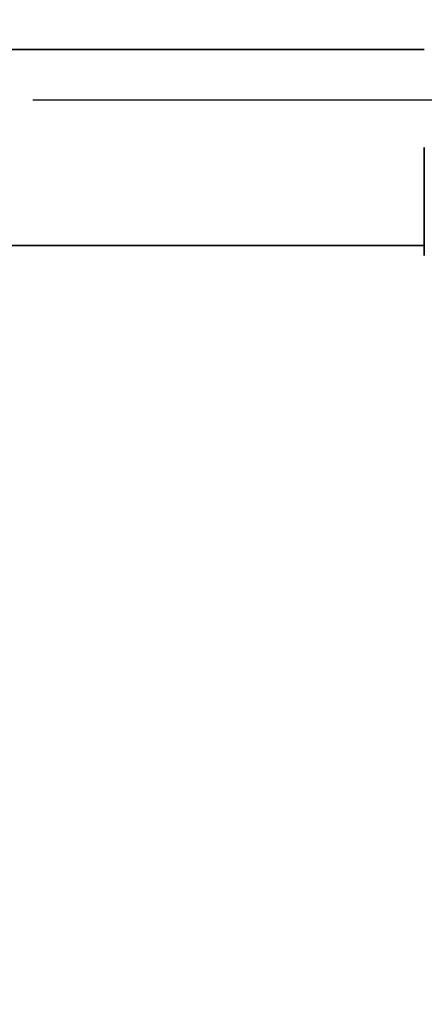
# Model space of a CAD drawing. Header units: millimetres. Extents: x 0 to 840, y 0 to 594.
# Tile 14 of 22: x 486 to 510, y 302 to 360. Entities that reach past the tile are written whole.
import ezdxf

# ---------------------------------------------------------------- set-up
doc = ezdxf.new("R2010")
doc.units = ezdxf.units.MM
doc.linetypes.add('CENTERX2', pattern=[20.32, 12.7, -2.54, 2.54, -2.54])
doc.layers.get('0').update_dxf_attribs({"lineweight": 18})
doc.layers.add('中心线层', color=6, linetype='CENTERX2', lineweight=25)
doc.layers.add('标注层', color=150, linetype='Continuous', lineweight=18)
doc.styles.add('SLDTEXTSTYLE1', font='txt', dxfattribs={"width": 0.7})
doc.dimstyles.new('SLDDIMSTYLE3', dxfattribs={"dimtxt": 7, "dimasz": 4, "dimexe": 0, "dimexo": 0.0625, "dimgap": 1.75, "dimtad": 0, "dimtih": 1, "dimtoh": 1, "dimlfac": 20, "dimrnd": 1e-09, "dimzin": 12, "dimdsep": 46, "dimtxsty": 'SLDTEXTSTYLE1', "dimcen": 0, "dimdle": 8, "dimadec": 0, "dimazin": 3, "dimtfac": 1, "dimtdec": 3, "dimtofl": 0, "dimtmove": 0, "dimatfit": 3, "dimfxl": 1, "dimfrac": 2, "dimtolj": 1, "dimarcsym": 0})

# ---------------------------------------------------------------- blocks, each defined once
blk = doc.blocks.new('SW_CENTERMARKSYMBOL_0_2')
at = {"layer": '中心线层', "color": 0}
blk.add_line((-0.05, 0), (-70.657, 0), dxfattribs=at)
blk = doc.blocks.new('*X33')
at = {"layer": '标注层', "linetype": 'Continuous'}
blk.add_hatch(color=0, dxfattribs=at).paths.add_polyline_path([(705.952, 439.069), (713.171, 442.764), (711.582, 444.906)], flags=0)
at = {"layer": '标注层', "color": 0, "linetype": 'Continuous'}
for q in [(705.952, 439.069), (757.411, 468.674)]:
    blk.add_line((745.861, 468.674), q, dxfattribs=at)
at = {"layer": '标注层', "color": 0, "insert": (777.118, 468.674), "char_height": 14, "width": 71.83017, "attachment_point": 5, "style": 'SLDTEXTSTYLE1'}
blk.add_mtext('%%C2806', dxfattribs=at)

msp = doc.modelspace()

# ---------------------------------------------------------------- linework, layer by layer
at = {"color": 0, "linetype": 'Continuous', "lineweight": 35}
for p, q in [((509.690069, 358.479218), (476.170069, 358.479218)), ((509.690069, 352.679218), (509.690069, 346.281284)), ((476.170069, 346.879218), (509.690069, 346.879218))]:
    msp.add_line(p, q, dxfattribs=at)
at = {"color": 7, "linetype": 'CENTERX2', "lineweight": 18}
msp.add_arc((593.270402, 355.479885), 140.3, 95, 85, dxfattribs=at)

# ---------------------------------------------------------------- block references
at = {"layer": '中心线层', "color": 7, "xscale": 2, "yscale": 2, "zscale": 2}
msp.add_blockref('SW_CENTERMARKSYMBOL_0_2', (593.270402, 355.479885), dxfattribs=at)

# ---------------------------------------------------------------- dimensions: what is measured, and where the dimension line sits
at = {"layer": '标注层', "color": 7}
dim = msp.add_diameter_dim_2p(p1=(480.58929, 271.891268), p2=(705.951515, 439.068502), dimstyle='SLDDIMSTYLE3', override={"dimscale": 2, "dimpost": '%%C<>', "dimsah": 1, "dimtzin": 12}, dxfattribs=at)
dim.commit()
dim.dimension.update_dxf_attribs({"geometry": '*X33', "text_midpoint": (745.860869, 468.673887), "dimtype": 163})

doc.saveas('drawing.dxf')
